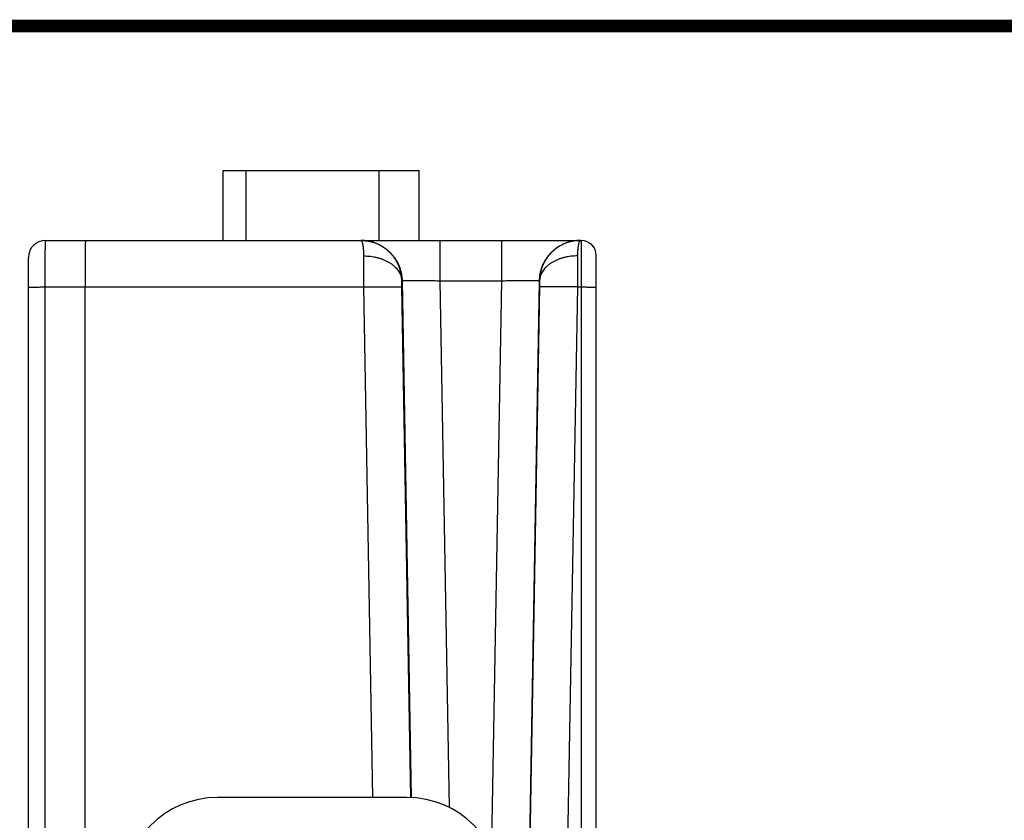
# Model space of a CAD drawing. Header units: inches. Extents: x 0.2 to 16.8, y 0.1 to 10.8.
# Tile 14 of 22: x 8 to 9.6, y 9.5 to 10.8. Entities that reach past the tile are written whole.
import ezdxf

# ---------------------------------------------------------------- set-up
doc = ezdxf.new("R2010")
doc.units = ezdxf.units.IN
doc.header["$LTSCALE"] = 0.935
doc.header["$MEASUREMENT"] = 0
doc.layers.get('0').update_dxf_attribs({"linetype": 'CONTINUOUS'})

msp = doc.modelspace()

# ---------------------------------------------------------------- linework, layer by layer
at = {"color": 7, "linetype": 'CONTINUOUS'}
for p, q in [((8.3481, 10.4186), (8.3481, 10.5296)), ((8.3481, 10.5296), (8.6591, 10.5296)), ((8.3846, 10.4186), (8.3846, 10.5296)), ((8.5956, 10.4186), (8.5956, 10.5296)), ((8.6591, 10.4186), (8.6591, 10.5296)), ((8.0666, 10.4186), (8.916, 10.4186)), ((8.6919, 10.4186), (8.6919, 10.3547)), ((8.7893, 10.4186), (8.7893, 10.3547)), ((8.916, 8.7953), (8.916, 10.4186)), ((8.9396, 8.7438), (8.9396, 10.3949)), ((8.0396, 8.7103), (8.0396, 10.3916)), ((8.6314, 10.3547), (8.6319, 10.3547)), ((8.6319, 10.3547), (8.6462, 9.5353)), ((8.6919, 10.3547), (8.7065, 9.5197)), ((8.6919, 10.3547), (8.7893, 10.3547)), ((8.7893, 10.3547), (8.7735, 9.4528)), ((8.8493, 10.3547), (8.8261, 9.0281)), ((8.8493, 10.3547), (8.8498, 10.3547)), ((8.0663, 8.7954), (8.0663, 10.3449)), ((8.0663, 10.3449), (8.5715, 10.3449)), ((8.1296, 8.7954), (8.1296, 10.3449)), ((8.5856, 9.5356), (8.5715, 10.3449)), ((8.6456, 9.5353), (8.6315, 10.3449)), ((8.8497, 10.3449), (8.8267, 9.0286)), ((8.9097, 10.3449), (8.8864, 9.013)), ((8.9097, 10.3449), (8.916, 10.3449)), ((8.6396, 9.5356), (8.3396, 9.5356))]:
    msp.add_line(p, q, dxfattribs=at)
at = {"color": 7, "linetype": 'CONTINUOUS', "const_width": 0.02}
msp.add_lwpolyline([(16.75, 10.7586), (0.25, 10.7586)], dxfattribs=at)
at = {"color": 7, "linetype": 'CONTINUOUS'}
for centre, radius, start, end in [((8.0666, 10.3916), 0.027, 90, 179.9981), ((8.916, 10.3949), 0.0236, 0, 90), ((8.3396, 9.3856), 0.15, 90, 180), ((8.6396, 9.3856), 0.15, 0, 90)]:
    msp.add_arc(centre, radius, start, end, dxfattribs=at)
for points, knots in [([(8.0663, 10.3449), (8.0663, 10.3469), (8.0663, 10.351), (8.0663, 10.357), (8.0664, 10.363), (8.0664, 10.3689), (8.0664, 10.3745), (8.0664, 10.38), (8.0664, 10.3852), (8.0664, 10.3902), (8.0664, 10.3948), (8.0664, 10.3991), (8.0664, 10.403), (8.0665, 10.4065), (8.0665, 10.4096), (8.0665, 10.4122), (8.0665, 10.4144), (8.0666, 10.4161), (8.0665, 10.4175), (8.0667, 10.418), (8.0665, 10.4186), (8.0666, 10.4186)], [0, 0, 0, 0, 0.083116, 0.165581, 0.246817, 0.326278, 0.40343, 0.477753, 0.548735, 0.615882, 0.678743, 0.736925, 0.790072, 0.83785, 0.879947, 0.91608, 0.946, 0.969495, 0.986398, 0.996588, 1, 1, 1, 1]), ([(8.1299, 10.4186), (8.1298, 10.4186), (8.13, 10.418), (8.1298, 10.4175), (8.1299, 10.4161), (8.1298, 10.4144), (8.1298, 10.4122), (8.1298, 10.4096), (8.1297, 10.4065), (8.1297, 10.403), (8.1297, 10.399), (8.1297, 10.3947), (8.1297, 10.3901), (8.1296, 10.3852), (8.1296, 10.38), (8.1296, 10.3745), (8.1296, 10.3688), (8.1296, 10.363), (8.1296, 10.357), (8.1296, 10.351), (8.1296, 10.3469), (8.1296, 10.3449)], [0, 0, 0, 0, 0.003419, 0.0136, 0.030487, 0.053968, 0.083886, 0.120043, 0.162196, 0.210064, 0.263327, 0.32163, 0.384583, 0.451765, 0.522728, 0.596998, 0.674079, 0.753455, 0.834597, 0.916962, 1, 1, 1, 1]), ([(8.6314, 10.3547), (8.6313, 10.3566), (8.6311, 10.3603), (8.6303, 10.3658), (8.629, 10.3713), (8.6273, 10.3766), (8.6251, 10.3817), (8.6224, 10.3867), (8.6194, 10.3914), (8.6159, 10.3958), (8.6121, 10.3999), (8.608, 10.4037), (8.6035, 10.4071), (8.5987, 10.4101), (8.5938, 10.4127), (8.5886, 10.4148), (8.5832, 10.4165), (8.5777, 10.4177), (8.5723, 10.4184), (8.5687, 10.4185), (8.5669, 10.4186)], [0, 0, 0, 0, 0.05569, 0.111347, 0.166993, 0.222644, 0.278289, 0.333971, 0.389725, 0.445513, 0.501315, 0.557137, 0.61296, 0.668779, 0.724572, 0.780355, 0.83616, 0.891971, 0.94776, 1, 1, 1, 1]), ([(8.5671, 10.4186), (8.5689, 10.4186), (8.5726, 10.4184), (8.5781, 10.4177), (8.5836, 10.4165), (8.5889, 10.4148), (8.5941, 10.4127), (8.5991, 10.4101), (8.6039, 10.4071), (8.6084, 10.4037), (8.6125, 10.4), (8.6164, 10.3959), (8.6198, 10.3915), (8.6229, 10.3868), (8.6255, 10.3818), (8.6278, 10.3767), (8.6295, 10.3713), (8.6308, 10.3659), (8.6316, 10.3603), (8.6319, 10.3566), (8.6319, 10.3547)], [0, 0, 0, 0, 0.053943, 0.10959, 0.165238, 0.220885, 0.276534, 0.332182, 0.387831, 0.443481, 0.499131, 0.554782, 0.610433, 0.666084, 0.721736, 0.777388, 0.833041, 0.888694, 0.944347, 1, 1, 1, 1]), ([(8.5714, 10.394), (8.5714, 10.3955), (8.5713, 10.3983), (8.5711, 10.4023), (8.5708, 10.4059), (8.5704, 10.4091), (8.5699, 10.4119), (8.5693, 10.4142), (8.5687, 10.4161), (8.5681, 10.4174), (8.5676, 10.4181), (8.5673, 10.4183)], [0, 0, 0, 0, 0.17457, 0.335853, 0.482373, 0.612998, 0.726499, 0.82206, 0.899216, 0.958169, 1, 1, 1, 1]), ([(8.9142, 10.4186), (8.9124, 10.4186), (8.9086, 10.4184), (8.9031, 10.4177), (8.8976, 10.4165), (8.8922, 10.4148), (8.887, 10.4127), (8.882, 10.4101), (8.8773, 10.4071), (8.8728, 10.4037), (8.8686, 10.4), (8.8648, 10.3959), (8.8613, 10.3915), (8.8583, 10.3868), (8.8556, 10.3818), (8.8534, 10.3767), (8.8516, 10.3713), (8.8503, 10.3659), (8.8495, 10.3603), (8.8493, 10.3566), (8.8493, 10.3547)], [0, 0, 0, 0, 0.055552, 0.111105, 0.166657, 0.22221, 0.277764, 0.333318, 0.388872, 0.444427, 0.499982, 0.555538, 0.611095, 0.666651, 0.722209, 0.777767, 0.833325, 0.888883, 0.944441, 1, 1, 1, 1]), ([(8.9142, 10.4186), (8.9125, 10.4185), (8.9089, 10.4184), (8.9034, 10.4177), (8.898, 10.4165), (8.8926, 10.4148), (8.8874, 10.4127), (8.8824, 10.4101), (8.8777, 10.4071), (8.8732, 10.4037), (8.8691, 10.3999), (8.8652, 10.3958), (8.8618, 10.3914), (8.8587, 10.3867), (8.8561, 10.3817), (8.8539, 10.3766), (8.8522, 10.3713), (8.8509, 10.3658), (8.8501, 10.3603), (8.8498, 10.3566), (8.8498, 10.3547)], [0, 0, 0, 0, 0.05224, 0.108029, 0.16384, 0.219645, 0.275428, 0.331222, 0.38704, 0.442863, 0.498685, 0.554487, 0.610275, 0.666029, 0.72171, 0.777356, 0.833006, 0.888653, 0.94431, 1, 1, 1, 1]), ([(8.9139, 10.4183), (8.9136, 10.4181), (8.9131, 10.4174), (8.9124, 10.4161), (8.9118, 10.4142), (8.9113, 10.4119), (8.9108, 10.4091), (8.9104, 10.4059), (8.9101, 10.4023), (8.9098, 10.3983), (8.9098, 10.3955), (8.9098, 10.394)], [0, 0, 0, 0, 0.041832, 0.100785, 0.177941, 0.273502, 0.387003, 0.517628, 0.664148, 0.82543, 1, 1, 1, 1]), ([(8.5714, 10.394), (8.5731, 10.394), (8.5765, 10.3939), (8.5816, 10.3935), (8.5866, 10.3927), (8.5916, 10.3917), (8.5963, 10.3904), (8.6009, 10.3889), (8.6053, 10.387), (8.6094, 10.385), (8.6133, 10.3827), (8.6168, 10.3801), (8.62, 10.3774), (8.6228, 10.3745), (8.6253, 10.3715), (8.6274, 10.3683), (8.629, 10.365), (8.6303, 10.3616), (8.6311, 10.3582), (8.6313, 10.3559), (8.6313, 10.3547)], [0, 0, 0, 0, 0.065575, 0.130882, 0.195661, 0.259661, 0.322648, 0.384404, 0.444737, 0.503483, 0.560515, 0.615745, 0.669134, 0.720695, 0.770499, 0.818679, 0.865433, 0.91102, 0.955756, 1, 1, 1, 1]), ([(8.5715, 10.3449), (8.5715, 10.3469), (8.5715, 10.3508), (8.5714, 10.3568), (8.5714, 10.3626), (8.5714, 10.3683), (8.5714, 10.3739), (8.5714, 10.3793), (8.5714, 10.3844), (8.5714, 10.3893), (8.5714, 10.3925), (8.5714, 10.394)], [0, 0, 0, 0, 0.121897, 0.242882, 0.362134, 0.478888, 0.592404, 0.701964, 0.806864, 0.906423, 1, 1, 1, 1]), ([(8.9098, 10.394), (8.9081, 10.394), (8.9047, 10.3939), (8.8995, 10.3935), (8.8945, 10.3927), (8.8896, 10.3917), (8.8848, 10.3904), (8.8802, 10.3889), (8.8759, 10.387), (8.8717, 10.385), (8.8679, 10.3827), (8.8644, 10.3801), (8.8612, 10.3774), (8.8583, 10.3745), (8.8558, 10.3715), (8.8538, 10.3683), (8.8521, 10.365), (8.8509, 10.3616), (8.8501, 10.3582), (8.8499, 10.3559), (8.8498, 10.3547)], [0, 0, 0, 0, 0.065574, 0.13088, 0.195658, 0.259658, 0.322644, 0.384399, 0.444732, 0.503478, 0.560509, 0.61574, 0.66913, 0.720691, 0.770496, 0.818676, 0.865431, 0.911019, 0.955755, 1, 1, 1, 1]), ([(8.9098, 10.394), (8.9098, 10.3925), (8.9098, 10.3893), (8.9098, 10.3844), (8.9098, 10.3793), (8.9098, 10.3739), (8.9098, 10.3683), (8.9097, 10.3626), (8.9097, 10.3568), (8.9097, 10.3508), (8.9097, 10.3469), (8.9097, 10.3449)], [0, 0, 0, 0, 0.093577, 0.193136, 0.298036, 0.407596, 0.521112, 0.637866, 0.757118, 0.878103, 1, 1, 1, 1]), ([(8.6315, 10.3449), (8.6314, 10.3455), (8.6314, 10.3467), (8.6314, 10.3484), (8.6314, 10.3501), (8.6314, 10.3518), (8.6314, 10.3533), (8.6314, 10.3543), (8.6314, 10.3547)], [0, 0, 0, 0, 0.179637, 0.359776, 0.535956, 0.703865, 0.85961, 1, 1, 1, 1]), ([(8.6319, 10.3547), (8.632, 10.3548), (8.6324, 10.3548), (8.6331, 10.3549), (8.6343, 10.355), (8.6359, 10.355), (8.638, 10.3551), (8.6404, 10.3551), (8.6432, 10.3551), (8.6464, 10.3552), (8.6499, 10.3552), (8.6538, 10.3552), (8.6579, 10.3551), (8.6622, 10.3551), (8.6668, 10.3551), (8.6716, 10.355), (8.6766, 10.3549), (8.6816, 10.3549), (8.6867, 10.3548), (8.6902, 10.3547), (8.6919, 10.3547)], [0, 0, 0, 0, 0.005398, 0.018058, 0.037993, 0.065073, 0.099104, 0.139835, 0.186963, 0.240138, 0.29897, 0.36302, 0.431814, 0.504844, 0.581571, 0.661427, 0.743813, 0.82812, 0.913726, 1, 1, 1, 1]), ([(8.7893, 10.3547), (8.791, 10.3547), (8.7944, 10.3548), (8.7996, 10.3549), (8.8046, 10.3549), (8.8095, 10.355), (8.8143, 10.3551), (8.8189, 10.3551), (8.8233, 10.3551), (8.8274, 10.3552), (8.8312, 10.3552), (8.8348, 10.3552), (8.8379, 10.3551), (8.8408, 10.3551), (8.8432, 10.3551), (8.8452, 10.355), (8.8469, 10.355), (8.8481, 10.3549), (8.8488, 10.3548), (8.8492, 10.3548), (8.8493, 10.3547)], [0, 0, 0, 0, 0.086266, 0.171878, 0.256188, 0.338574, 0.418429, 0.495157, 0.568186, 0.636981, 0.701031, 0.759862, 0.813038, 0.860165, 0.900896, 0.934928, 0.962008, 0.981942, 0.994602, 1, 1, 1, 1]), ([(8.8498, 10.3547), (8.8498, 10.3543), (8.8498, 10.3533), (8.8498, 10.3518), (8.8498, 10.3501), (8.8498, 10.3484), (8.8497, 10.3467), (8.8497, 10.3455), (8.8497, 10.3449)], [0, 0, 0, 0, 0.14039, 0.296135, 0.464044, 0.640224, 0.820363, 1, 1, 1, 1]), ([(8.0396, 10.3444), (8.0396, 10.3445), (8.0399, 10.3444), (8.0402, 10.3445), (8.041, 10.3445), (8.042, 10.3446), (8.0432, 10.3446), (8.0448, 10.3447), (8.0465, 10.3447), (8.0485, 10.3447), (8.0507, 10.3448), (8.053, 10.3448), (8.0555, 10.3448), (8.0581, 10.3448), (8.0608, 10.3449), (8.0636, 10.3449), (8.0654, 10.3449), (8.0663, 10.3449)], [0, 0, 0, 0, 0.00576, 0.022186, 0.049257, 0.086705, 0.134132, 0.191028, 0.256779, 0.330673, 0.411912, 0.499615, 0.592833, 0.690556, 0.791727, 0.895248, 1, 1, 1, 1]), ([(8.5715, 10.3449), (8.5732, 10.3449), (8.5766, 10.345), (8.5818, 10.345), (8.5868, 10.3451), (8.5917, 10.3452), (8.5965, 10.3452), (8.6011, 10.3453), (8.6055, 10.3453), (8.6096, 10.3453), (8.6134, 10.3453), (8.6169, 10.3453), (8.6201, 10.3453), (8.6229, 10.3453), (8.6254, 10.3452), (8.6274, 10.3452), (8.629, 10.3451), (8.6303, 10.3451), (8.631, 10.345), (8.6314, 10.345), (8.6315, 10.3449)], [0, 0, 0, 0, 0.086184, 0.171725, 0.255986, 0.33834, 0.418174, 0.494895, 0.567932, 0.636741, 0.700811, 0.759665, 0.812866, 0.86002, 0.900775, 0.934831, 0.961938, 0.981901, 0.994589, 1, 1, 1, 1]), ([(8.9097, 10.3449), (8.908, 10.3449), (8.9045, 10.345), (8.8994, 10.345), (8.8944, 10.3451), (8.8894, 10.3452), (8.8847, 10.3452), (8.8801, 10.3453), (8.8757, 10.3453), (8.8716, 10.3453), (8.8677, 10.3453), (8.8642, 10.3453), (8.861, 10.3453), (8.8582, 10.3453), (8.8558, 10.3452), (8.8537, 10.3452), (8.8521, 10.3451), (8.8509, 10.3451), (8.8502, 10.345), (8.8498, 10.345), (8.8497, 10.3449)], [0, 0, 0, 0, 0.086184, 0.171725, 0.255986, 0.33834, 0.418174, 0.494895, 0.567932, 0.636741, 0.700811, 0.759665, 0.812866, 0.86002, 0.900775, 0.934831, 0.961938, 0.981901, 0.994589, 1, 1, 1, 1]), ([(8.916, 10.3449), (8.9168, 10.3449), (8.9186, 10.3449), (8.9212, 10.3449), (8.9237, 10.3448), (8.9262, 10.3448), (8.9285, 10.3448), (8.9306, 10.3448), (8.9326, 10.3448), (8.9344, 10.3447), (8.9359, 10.3447), (8.9372, 10.3446), (8.9381, 10.3446), (8.9389, 10.3446), (8.9393, 10.3445), (8.9396, 10.3445), (8.9396, 10.3445)], [0, 0, 0, 0, 0.1119, 0.222393, 0.33009, 0.433638, 0.531734, 0.623146, 0.706725, 0.781421, 0.846296, 0.900536, 0.943464, 0.974547, 0.993419, 1, 1, 1, 1])]:
    msp.add_open_spline(points, degree=3, knots=knots, dxfattribs=at)
for points in [[(8.5669, 10.4186), (8.5668, 10.4186), (8.5667, 10.4186), (8.5666, 10.4186)], [(8.5673, 10.4183), (8.5671, 10.4184), (8.5668, 10.4186), (8.5666, 10.4186)], [(8.9146, 10.4186), (8.9144, 10.4186), (8.9141, 10.4184), (8.9139, 10.4183)], [(8.9146, 10.4186), (8.9145, 10.4186), (8.9144, 10.4186), (8.9142, 10.4186)]]:
    msp.add_open_spline(points, degree=3, dxfattribs=at)

doc.saveas('drawing.dxf')
